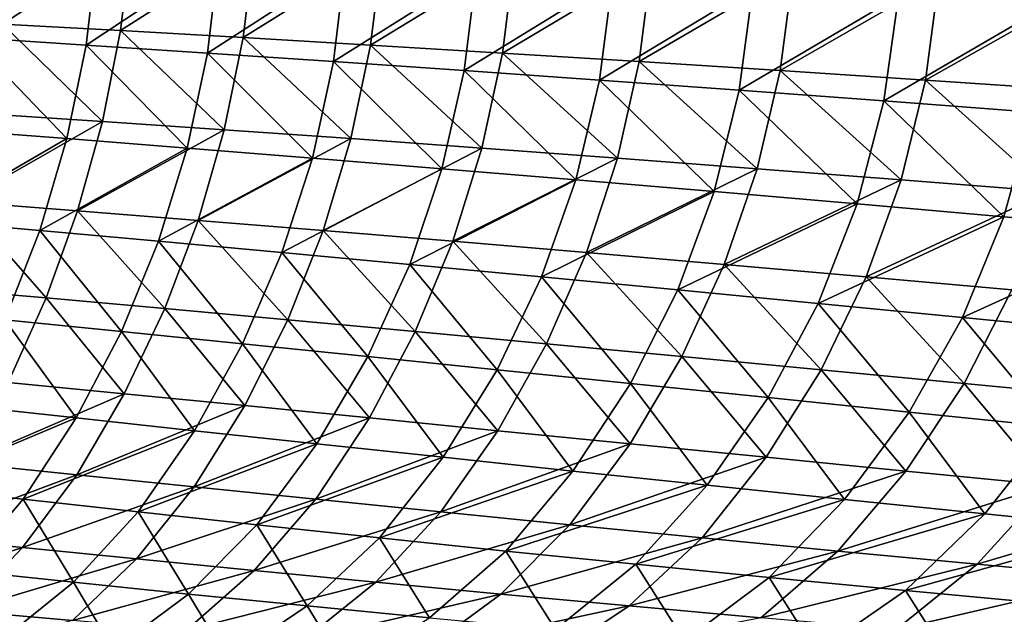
# Model space of a CAD drawing. Header units: metres. Extents: x -155 to 33, y -152 to 27.
# Tile 72 of 133: x -17.6 to -14.47, y -133.62 to -131.73. Entities that reach past the tile are written whole.
import ezdxf

# ---------------------------------------------------------------- set-up
doc = ezdxf.new("R2010")
doc.units = ezdxf.units.M
doc.layers.add('solid_12_401_042_XXX', color=7, linetype='CONTINUOUS')

msp = doc.modelspace()

# ---------------------------------------------------------------- linework, layer by layer
at = {"layer": 'solid_12_401_042_XXX'}
for points in [[(-17.652056, -131.742493, -12.239903), (-17.617563, -131.456482, -12.256156), (-17.242435, -131.472687, -12.768833)], [(-17.757128, -131.784973, 12.061565), (-17.351593, -131.509201, 12.605863), (-17.722776, -131.49025, 12.085572)], [(-17.277567, -131.762909, -12.749661), (-17.652056, -131.742493, -12.239903), (-17.242435, -131.472687, -12.768833)], [(-17.277567, -131.762909, -12.749661), (-17.242435, -131.472687, -12.768833), (-16.851717, -131.49025, -13.272268)], [(-16.887634, -131.784958, -13.250674), (-17.277567, -131.762909, -12.749661), (-16.851717, -131.49025, -13.272268)], [(-16.887634, -131.784958, -13.250674), (-16.851717, -131.49025, -13.272268), (-16.445705, -131.509201, -13.765861)], [(-17.757128, -131.784973, 12.061565), (-17.386776, -131.80867, 12.57984), (-17.351593, -131.509201, 12.605863)], [(-17.386776, -131.80867, 12.57984), (-16.964752, -131.529572, 13.116771), (-17.351593, -131.509201, 12.605863)], [(-17.386776, -131.80867, 12.57984), (-17.001007, -131.83403, 13.089156), (-16.964752, -131.529572, 13.116771)], [(-17.001007, -131.83403, 13.089156), (-16.562538, -131.551361, 13.617695), (-16.964752, -131.529572, 13.116771)], [(-16.482592, -131.80867, -13.742312), (-16.887634, -131.784958, -13.250674), (-16.445705, -131.509201, -13.765861)], [(-16.482592, -131.80867, -13.742312), (-16.445705, -131.509201, -13.765861), (-16.024717, -131.529572, -14.24902)], [(-16.062782, -131.83403, -14.223957), (-16.482592, -131.80867, -13.742312), (-16.024717, -131.529572, -14.24902)], [(-16.062782, -131.83403, -14.223957), (-16.024717, -131.529572, -14.24902), (-15.589078, -131.551361, -14.721164)], [(-17.001007, -131.83403, 13.089156), (-16.600136, -131.861084, 13.588884), (-16.562538, -131.551361, 13.617695)], [(-16.600136, -131.861084, 13.588884), (-16.145248, -131.574615, 14.108043), (-16.562538, -131.551361, 13.617695)], [(-15.628565, -131.861084, -14.694999), (-16.062782, -131.83403, -14.223957), (-15.589078, -131.551361, -14.721164)], [(-15.628565, -131.861084, -14.694999), (-15.589078, -131.551361, -14.721164), (-15.139123, -131.574615, -15.181721)], [(-16.600136, -131.861084, 13.588884), (-16.184486, -131.889832, 14.078399), (-16.145248, -131.574615, 14.108043)], [(-16.184486, -131.889832, 14.078399), (-15.713189, -131.59935, 14.587232), (-16.145248, -131.574615, 14.108043)], [(-15.180304, -131.889832, -15.154838), (-15.628565, -131.861084, -14.694999), (-15.139123, -131.574615, -15.181721)], [(-15.180304, -131.889832, -15.154838), (-15.139123, -131.574615, -15.181721), (-14.6752, -131.59935, -15.630132)], [(-16.184486, -131.889832, 14.078399), (-15.754392, -131.920288, 14.557087), (-15.713189, -131.59935, 14.587232)], [(-15.754392, -131.920288, 14.557087), (-15.266764, -131.62558, 15.054605), (-15.713189, -131.59935, 14.587232)], [(-15.754392, -131.920288, 14.557087), (-15.310281, -131.952499, 15.024263), (-15.266764, -131.62558, 15.054605)], [(-15.310281, -131.952499, 15.024263), (-14.804141, -131.653336, 15.511653), (-15.266764, -131.62558, 15.054605)], [(-14.718375, -131.920288, -15.602884), (-15.180304, -131.889832, -15.154838), (-14.6752, -131.59935, -15.630132)], [(-14.718375, -131.920288, -15.602884), (-14.6752, -131.59935, -15.630132), (-14.197756, -131.62558, -16.065769)], [(-14.243253, -131.952499, -16.038485), (-14.718375, -131.920288, -15.602884), (-14.197756, -131.62558, -16.065769)], [(-15.310281, -131.952499, 15.024263), (-14.850425, -131.98645, 15.481315), (-14.804141, -131.653336, 15.511653)], [(-14.850425, -131.98645, 15.481315), (-14.328621, -131.682632, 15.954851), (-14.804141, -131.653336, 15.511653)], [(-14.850425, -131.98645, 15.481315), (-14.378045, -132.022171, 15.924788), (-14.328621, -131.682632, 15.954851)], [(-17.334623, -132.051483, -12.73385), (-17.706852, -132.026901, -12.227491), (-17.652056, -131.742493, -12.239903)], [(-17.334623, -132.051483, -12.73385), (-17.652056, -131.742493, -12.239903), (-17.277567, -131.762909, -12.749661)], [(-16.947224, -132.077896, -13.231927), (-17.334623, -132.051483, -12.73385), (-17.277567, -131.762909, -12.749661)], [(-16.947224, -132.077896, -13.231927), (-17.277567, -131.762909, -12.749661), (-16.887634, -131.784958, -13.250674)], [(-17.81529, -132.077896, 12.038774), (-17.447594, -132.106125, 12.55436), (-17.757128, -131.784973, 12.061565)], [(-17.447594, -132.106125, 12.55436), (-17.386776, -131.80867, 12.57984), (-17.757128, -131.784973, 12.061565)], [(-17.447594, -132.106125, 12.55436), (-17.06484, -132.136185, 13.061382), (-17.386776, -131.80867, 12.57984)], [(-17.06484, -132.136185, 13.061382), (-17.001007, -131.83403, 13.089156), (-17.386776, -131.80867, 12.57984)], [(-16.545013, -132.106125, -13.721067), (-16.947224, -132.077896, -13.231927), (-16.887634, -131.784958, -13.250674)], [(-16.545013, -132.106125, -13.721067), (-16.887634, -131.784958, -13.250674), (-16.482592, -131.80867, -13.742312)], [(-16.12837, -132.136185, -14.20063), (-16.545013, -132.106125, -13.721067), (-16.482592, -131.80867, -13.742312)], [(-16.12837, -132.136185, -14.20063), (-16.482592, -131.80867, -13.742312), (-16.062782, -131.83403, -14.223957)], [(-17.06484, -132.136185, 13.061382), (-16.667368, -132.168076, 13.55918), (-17.001007, -131.83403, 13.089156)], [(-16.667368, -132.168076, 13.55918), (-16.600136, -131.861084, 13.588884), (-17.001007, -131.83403, 13.089156)], [(-15.697675, -132.168076, -14.66998), (-16.12837, -132.136185, -14.20063), (-16.062782, -131.83403, -14.223957)], [(-15.697675, -132.168076, -14.66998), (-16.062782, -131.83403, -14.223957), (-15.628565, -131.861084, -14.694999)], [(-16.667368, -132.168076, 13.55918), (-16.255529, -132.201782, 14.047105), (-16.600136, -131.861084, 13.588884)], [(-16.255529, -132.201782, 14.047105), (-16.184486, -131.889832, 14.078399), (-16.600136, -131.861084, 13.588884)], [(-15.253325, -132.201782, -15.128493), (-15.697675, -132.168076, -14.66998), (-15.628565, -131.861084, -14.694999)], [(-15.253325, -132.201782, -15.128493), (-15.628565, -131.861084, -14.694999), (-15.180304, -131.889832, -15.154838)], [(-16.255529, -132.201782, 14.047105), (-15.829685, -132.237305, 14.524514), (-16.184486, -131.889832, 14.078399)], [(-15.829685, -132.237305, 14.524514), (-15.754392, -131.920288, 14.557087), (-16.184486, -131.889832, 14.078399)], [(-14.795725, -132.237305, -15.575556), (-15.253325, -132.201782, -15.128493), (-15.180304, -131.889832, -15.154838)], [(-14.795725, -132.237305, -15.575556), (-15.180304, -131.889832, -15.154838), (-14.718375, -131.920288, -15.602884)], [(-15.829685, -132.237305, 14.524514), (-15.390286, -132.274658, 14.990701), (-15.754392, -131.920288, 14.557087)], [(-15.390286, -132.274658, 14.990701), (-15.310281, -131.952499, 15.024263), (-15.754392, -131.920288, 14.557087)], [(-14.325372, -132.274643, -16.010492), (-14.795725, -132.237305, -15.575556), (-14.718375, -131.920288, -15.602884)], [(-14.325372, -132.274643, -16.010492), (-14.718375, -131.920288, -15.602884), (-14.243253, -131.952499, -16.038485)], [(-15.390286, -132.274658, 14.990701), (-14.935707, -132.313812, 15.446951), (-15.310281, -131.952499, 15.024263)], [(-14.935707, -132.313812, 15.446951), (-14.850425, -131.98645, 15.481315), (-15.310281, -131.952499, 15.024263)], [(-14.935707, -132.313812, 15.446951), (-14.469089, -132.354797, 15.889888), (-14.850425, -131.98645, 15.481315)], [(-14.469089, -132.354797, 15.889888), (-14.378045, -132.022171, 15.924788), (-14.850425, -131.98645, 15.481315)], [(-17.781796, -132.307632, -12.219226), (-17.706852, -132.026901, -12.227491), (-17.334623, -132.051483, -12.73385)], [(-14.469089, -132.354797, 15.889888), (-13.99052, -132.397598, 16.319319), (-14.378045, -132.022171, 15.924788)], [(-17.413435, -132.336075, -12.721742), (-17.781796, -132.307632, -12.219226), (-17.334623, -132.051483, -12.73385)], [(-17.413435, -132.336075, -12.721742), (-17.334623, -132.051483, -12.73385), (-16.947224, -132.077896, -13.231927)], [(-17.897085, -132.366425, 12.017584), (-17.447594, -132.106125, 12.55436), (-17.81529, -132.077896, 12.038774)], [(-17.030277, -132.366425, -13.216402), (-17.413435, -132.336075, -12.721742), (-16.947224, -132.077896, -13.231927)], [(-17.030277, -132.366425, -13.216402), (-16.947224, -132.077896, -13.231927), (-16.545013, -132.106125, -13.721067)], [(-17.897085, -132.366425, 12.017584), (-17.533817, -132.398666, 12.529855), (-17.447594, -132.106125, 12.55436)], [(-17.533817, -132.398666, 12.529855), (-17.06484, -132.136185, 13.061382), (-17.447594, -132.106125, 12.55436)], [(-16.632713, -132.398666, -13.702538), (-17.030277, -132.366425, -13.216402), (-16.545013, -132.106125, -13.721067)], [(-16.632713, -132.398666, -13.702538), (-16.545013, -132.106125, -13.721067), (-16.12837, -132.136185, -14.20063)], [(-17.533817, -132.398666, 12.529855), (-17.155943, -132.43277, 13.03392), (-17.06484, -132.136185, 13.061382)], [(-17.155943, -132.43277, 13.03392), (-16.667368, -132.168076, 13.55918), (-17.06484, -132.136185, 13.061382)], [(-16.22114, -132.43277, -14.179485), (-16.632713, -132.398666, -13.702538), (-16.12837, -132.136185, -14.20063)], [(-16.22114, -132.43277, -14.179485), (-16.12837, -132.136185, -14.20063), (-15.697675, -132.168076, -14.66998)], [(-17.155943, -132.43277, 13.03392), (-16.763826, -132.468704, 13.5291), (-16.667368, -132.168076, 13.55918)], [(-16.763826, -132.468704, 13.5291), (-16.255529, -132.201782, 14.047105), (-16.667368, -132.168076, 13.55918)], [(-15.795968, -132.468704, -14.646591), (-16.22114, -132.43277, -14.179485), (-15.697675, -132.168076, -14.66998)], [(-15.795968, -132.468704, -14.646591), (-15.697675, -132.168076, -14.66998), (-15.253325, -132.201782, -15.128493)], [(-16.763826, -132.468704, 13.5291), (-16.35784, -132.506424, 14.014725), (-16.255529, -132.201782, 14.047105)], [(-16.35784, -132.506424, 14.014725), (-15.829685, -132.237305, 14.524514), (-16.255529, -132.201782, 14.047105)], [(-15.357615, -132.506424, -15.103212), (-15.795968, -132.468704, -14.646591), (-15.253325, -132.201782, -15.128493)], [(-15.357615, -132.506424, -15.103212), (-15.253325, -132.201782, -15.128493), (-14.795725, -132.237305, -15.575556)], [(-16.35784, -132.506424, 14.014725), (-15.938369, -132.545914, 14.490131), (-15.829685, -132.237305, 14.524514)], [(-15.938369, -132.545914, 14.490131), (-15.390286, -132.274658, 14.990701), (-15.829685, -132.237305, 14.524514)], [(-14.906509, -132.545914, -15.548713), (-15.357615, -132.506424, -15.103212), (-14.795725, -132.237305, -15.575556)], [(-14.906509, -132.545914, -15.548713), (-14.795725, -132.237305, -15.575556), (-14.325372, -132.274643, -16.010492)], [(-15.938369, -132.545914, 14.490131), (-15.505881, -132.587143, 14.95459), (-15.390286, -132.274658, 14.990701)], [(-15.505881, -132.587143, 14.95459), (-14.935707, -132.313812, 15.446951), (-15.390286, -132.274658, 14.990701)], [(-14.443171, -132.587128, -15.9824), (-14.906509, -132.545914, -15.548713), (-14.325372, -132.274643, -16.010492)], [(-17.513596, -132.613022, -12.712956), (-17.876478, -132.581253, -12.214697), (-17.781796, -132.307632, -12.219226)], [(-17.513596, -132.613022, -12.712956), (-17.781796, -132.307632, -12.219226), (-17.413435, -132.336075, -12.721742)], [(-15.505881, -132.587143, 14.95459), (-15.058851, -132.630051, 15.409291), (-14.935707, -132.313812, 15.446951)], [(-15.058851, -132.630051, 15.409291), (-14.469089, -132.354797, 15.889888), (-14.935707, -132.313812, 15.446951)], [(-17.136381, -132.646713, -13.203761), (-17.513596, -132.613022, -12.712956), (-17.413435, -132.336075, -12.721742)], [(-17.136381, -132.646713, -13.203761), (-17.413435, -132.336075, -12.721742), (-17.030277, -132.366425, -13.216402)], [(-17.644968, -132.682236, 12.506063), (-17.533817, -132.398666, 12.529855), (-17.897085, -132.366425, 12.017584)], [(-16.745237, -132.682236, -13.686426), (-17.136381, -132.646713, -13.203761), (-17.030277, -132.366425, -13.216402)], [(-16.745237, -132.682236, -13.686426), (-17.030277, -132.366425, -13.216402), (-16.632713, -132.398666, -13.702538)], [(-15.058851, -132.630051, 15.409291), (-14.600334, -132.674637, 15.850945), (-14.469089, -132.354797, 15.889888)], [(-14.600334, -132.674637, 15.850945), (-13.99052, -132.397598, 16.319319), (-14.469089, -132.354797, 15.889888)], [(-17.644968, -132.682236, 12.506063), (-17.273783, -132.719513, 13.00656), (-17.533817, -132.398666, 12.529855)], [(-17.273783, -132.719513, 13.00656), (-17.155943, -132.43277, 13.03392), (-17.533817, -132.398666, 12.529855)], [(-16.340582, -132.719513, -14.160273), (-16.745237, -132.682236, -13.686426), (-16.632713, -132.398666, -13.702538)], [(-16.340582, -132.719513, -14.160273), (-16.632713, -132.398666, -13.702538), (-16.22114, -132.43277, -14.179485)], [(-14.600334, -132.674637, 15.850945), (-14.130451, -132.720856, 16.279314), (-13.99052, -132.397598, 16.319319)], [(-17.273783, -132.719513, 13.00656), (-16.888887, -132.758469, 13.498492), (-17.155943, -132.43277, 13.03392)], [(-16.888887, -132.758469, 13.498492), (-16.763826, -132.468704, 13.5291), (-17.155943, -132.43277, 13.03392)], [(-15.922837, -132.758469, -14.624633), (-16.340582, -132.719513, -14.160273), (-16.22114, -132.43277, -14.179485)], [(-15.922837, -132.758469, -14.624633), (-16.22114, -132.43277, -14.179485), (-15.795968, -132.468704, -14.646591)], [(-16.888887, -132.758469, 13.498492), (-16.490673, -132.799026, 13.981169), (-16.763826, -132.468704, 13.5291)], [(-16.490673, -132.799026, 13.981169), (-16.35784, -132.506424, 14.014725), (-16.763826, -132.468704, 13.5291)], [(-15.49244, -132.799026, -15.078847), (-15.922837, -132.758469, -14.624633), (-15.795968, -132.468704, -14.646591)], [(-15.49244, -132.799026, -15.078847), (-15.795968, -132.468704, -14.646591), (-15.357615, -132.506424, -15.103212)], [(-16.490673, -132.799026, 13.981169), (-16.079536, -132.841095, 14.453913), (-16.35784, -132.506424, 14.014725)], [(-16.079536, -132.841095, 14.453913), (-15.938369, -132.545914, 14.490131), (-16.35784, -132.506424, 14.014725)], [(-15.049833, -132.841095, -15.522264), (-15.49244, -132.799026, -15.078847), (-15.357615, -132.506424, -15.103212)], [(-15.049833, -132.841095, -15.522264), (-15.357615, -132.506424, -15.103212), (-14.906509, -132.545914, -15.548713)], [(-16.079536, -132.841095, 14.453913), (-15.655959, -132.884628, 14.915978), (-15.938369, -132.545914, 14.490131)], [(-15.655959, -132.884628, 14.915978), (-15.505881, -132.587143, 14.95459), (-15.938369, -132.545914, 14.490131)], [(-14.595548, -132.884628, -15.954175), (-15.049833, -132.841095, -15.522264), (-14.906509, -132.545914, -15.548713)], [(-14.595548, -132.884628, -15.954175), (-14.906509, -132.545914, -15.548713), (-14.443171, -132.587128, -15.9824)], [(-17.634876, -132.8815, -12.707872), (-17.876478, -132.581253, -12.214697), (-17.513596, -132.613022, -12.712956)], [(-15.655959, -132.884628, 14.915978), (-15.218503, -132.92952, 15.368466), (-15.505881, -132.587143, 14.95459)], [(-15.218503, -132.92952, 15.368466), (-15.058851, -132.630051, 15.409291), (-15.505881, -132.587143, 14.95459)], [(-14.128073, -132.92952, -16.375578), (-14.595548, -132.884628, -15.954175), (-14.443171, -132.587128, -15.9824)], [(-17.265194, -132.917557, -13.194406), (-17.634876, -132.8815, -12.707872), (-17.513596, -132.613022, -12.712956)], [(-17.265194, -132.917557, -13.194406), (-17.513596, -132.613022, -12.712956), (-17.136381, -132.646713, -13.203761)], [(-16.882113, -132.955261, -13.673162), (-17.265194, -132.917557, -13.194406), (-17.136381, -132.646713, -13.203761)], [(-16.882113, -132.955261, -13.673162), (-17.136381, -132.646713, -13.203761), (-16.745237, -132.682236, -13.686426)], [(-15.218503, -132.92952, 15.368466), (-14.770132, -132.975708, 15.808173), (-15.058851, -132.630051, 15.409291)], [(-14.770132, -132.975708, 15.808173), (-14.600334, -132.674637, 15.850945), (-15.058851, -132.630051, 15.409291)], [(-17.780609, -132.955261, 12.483439), (-17.417753, -132.994446, 12.979799), (-17.644968, -132.682236, 12.506063)], [(-17.417753, -132.994446, 12.979799), (-17.273783, -132.719513, 13.00656), (-17.644968, -132.682236, 12.506063)], [(-16.486053, -132.994446, -14.143452), (-16.882113, -132.955261, -13.673162), (-16.745237, -132.682236, -13.686426)], [(-16.486053, -132.994446, -14.143452), (-16.745237, -132.682236, -13.686426), (-16.340582, -132.719513, -14.160273)], [(-14.770132, -132.975708, 15.808173), (-14.310991, -133.023117, 16.234829), (-14.600334, -132.674637, 15.850945)], [(-14.310991, -133.023117, 16.234829), (-14.130451, -132.720856, 16.279314), (-14.600334, -132.674637, 15.850945)], [(-17.417753, -132.994446, 12.979799), (-17.04175, -133.035004, 13.467896), (-17.273783, -132.719513, 13.00656)], [(-17.04175, -133.035004, 13.467896), (-16.888887, -132.758469, 13.498492), (-17.273783, -132.719513, 13.00656)], [(-16.077442, -133.035004, -14.604596), (-16.486053, -132.994446, -14.143452), (-16.340582, -132.719513, -14.160273)], [(-16.077442, -133.035004, -14.604596), (-16.340582, -132.719513, -14.160273), (-15.922837, -132.758469, -14.624633)], [(-17.04175, -133.035004, 13.467896), (-16.652987, -133.076782, 13.94703), (-16.888887, -132.758469, 13.498492)], [(-16.652987, -133.076782, 13.94703), (-16.490673, -132.799026, 13.981169), (-16.888887, -132.758469, 13.498492)], [(-15.656717, -133.076782, -15.055923), (-16.077442, -133.035004, -14.604596), (-15.922837, -132.758469, -14.624633)], [(-15.656717, -133.076782, -15.055923), (-15.922837, -132.758469, -14.624633), (-15.49244, -132.799026, -15.078847)], [(-16.652987, -133.076782, 13.94703), (-16.251865, -133.119659, 14.41651), (-16.490673, -132.799026, 13.981169)], [(-16.251865, -133.119659, 14.41651), (-16.079536, -132.841095, 14.453913), (-16.490673, -132.799026, 13.981169)], [(-15.224326, -133.119659, -15.496772), (-15.656717, -133.076782, -15.055923), (-15.49244, -132.799026, -15.078847)], [(-15.224326, -133.119659, -15.496772), (-15.49244, -132.799026, -15.078847), (-15.049833, -132.841095, -15.522264)], [(-16.251865, -133.119659, 14.41651), (-15.838865, -133.163498, 14.875583), (-16.079536, -132.841095, 14.453913)], [(-15.838865, -133.163498, 14.875583), (-15.655959, -132.884628, 14.915978), (-16.079536, -132.841095, 14.453913)], [(-14.780797, -133.163498, -15.926422), (-15.224326, -133.119659, -15.496772), (-15.049833, -132.841095, -15.522264)], [(-14.780797, -133.163498, -15.926422), (-15.049833, -132.841095, -15.522264), (-14.595548, -132.884628, -15.954175)], [(-17.776855, -133.138168, -12.706667), (-17.634876, -132.8815, -12.707872), (-17.265194, -132.917557, -13.194406)], [(-15.838865, -133.163498, 14.875583), (-15.412625, -133.208145, 15.325261), (-15.655959, -132.884628, 14.915978)], [(-15.412625, -133.208145, 15.325261), (-15.218503, -132.92952, 15.368466), (-15.655959, -132.884628, 14.915978)], [(-14.324704, -133.208145, -16.345793), (-14.780797, -133.163498, -15.926422), (-14.595548, -132.884628, -15.954175)], [(-14.324704, -133.208145, -16.345793), (-14.595548, -132.884628, -15.954175), (-14.128073, -132.92952, -16.375578)], [(-17.416191, -133.175186, -13.188548), (-17.776855, -133.138168, -12.706667), (-17.265194, -132.917557, -13.194406)], [(-17.416191, -133.175186, -13.188548), (-17.265194, -132.917557, -13.194406), (-16.882113, -132.955261, -13.673162)], [(-15.412625, -133.208145, 15.325261), (-14.976004, -133.253479, 15.762436), (-15.218503, -132.92952, 15.368466)], [(-14.976004, -133.253479, 15.762436), (-14.770132, -132.975708, 15.808173), (-15.218503, -132.92952, 15.368466)], [(-17.940098, -133.213501, 12.462275), (-17.417753, -132.994446, 12.979799), (-17.780609, -132.955261, 12.483439)], [(-17.042673, -133.213501, -13.662995), (-17.416191, -133.175186, -13.188548), (-16.882113, -132.955261, -13.673162)], [(-17.042673, -133.213501, -13.662995), (-16.882113, -132.955261, -13.673162), (-16.486053, -132.994446, -14.143452)], [(-17.940098, -133.213501, 12.462275), (-17.58704, -133.25293, 12.953979), (-17.417753, -132.994446, 12.979799)], [(-17.58704, -133.25293, 12.953979), (-17.04175, -133.035004, 13.467896), (-17.417753, -132.994446, 12.979799)], [(-16.656708, -133.25293, -14.129313), (-17.042673, -133.213501, -13.662995), (-16.486053, -132.994446, -14.143452)], [(-16.656708, -133.25293, -14.129313), (-16.486053, -132.994446, -14.143452), (-16.077442, -133.035004, -14.604596)], [(-14.976004, -133.253479, 15.762436), (-14.52916, -133.299377, 16.186808), (-14.770132, -132.975708, 15.808173)], [(-14.52916, -133.299377, 16.186808), (-14.310991, -133.023117, 16.234829), (-14.770132, -132.975708, 15.808173)], [(-17.58704, -133.25293, 12.953979), (-17.221373, -133.293259, 13.437716), (-17.04175, -133.035004, 13.467896)], [(-17.221373, -133.293259, 13.437716), (-16.652987, -133.076782, 13.94703), (-17.04175, -133.035004, 13.467896)], [(-16.258707, -133.293259, -14.586818), (-16.656708, -133.25293, -14.129313), (-16.077442, -133.035004, -14.604596)], [(-16.258707, -133.293259, -14.586818), (-16.077442, -133.035004, -14.604596), (-15.656717, -133.076782, -15.055923)], [(-14.52916, -133.299377, 16.186808), (-14.072743, -133.345673, 16.597641), (-14.310991, -133.023117, 16.234829)], [(-17.221373, -133.293259, 13.437716), (-16.843472, -133.334305, 13.912778), (-16.652987, -133.076782, 13.94703)], [(-16.843472, -133.334305, 13.912778), (-16.251865, -133.119659, 14.41651), (-16.652987, -133.076782, 13.94703)], [(-15.849098, -133.33429, -15.034827), (-16.258707, -133.293259, -14.586818), (-15.656717, -133.076782, -15.055923)], [(-15.849098, -133.33429, -15.034827), (-15.656717, -133.076782, -15.055923), (-15.224326, -133.119659, -15.496772)], [(-16.843472, -133.334305, 13.912778), (-16.45372, -133.375839, 14.378468), (-16.251865, -133.119659, 14.41651)], [(-16.45372, -133.375839, 14.378468), (-15.838865, -133.163498, 14.875583), (-16.251865, -133.119659, 14.41651)], [(-15.42831, -133.375839, -15.472674), (-15.849098, -133.33429, -15.034827), (-15.224326, -133.119659, -15.496772)], [(-15.42831, -133.375839, -15.472674), (-15.224326, -133.119659, -15.496772), (-14.780797, -133.163498, -15.926422)], [(-17.939411, -133.371826, -12.709053), (-17.776855, -133.138168, -12.706667), (-17.416191, -133.175186, -13.188548)], [(-17.589134, -133.406891, -13.185926), (-17.939411, -133.371826, -12.709053), (-17.416191, -133.175186, -13.188548)], [(-17.589134, -133.406891, -13.185926), (-17.416191, -133.175186, -13.188548), (-17.042673, -133.213501, -13.662995)], [(-16.45372, -133.375839, 14.378468), (-16.052582, -133.417694, 14.834028), (-15.838865, -133.163498, 14.875583)], [(-16.052582, -133.417694, 14.834028), (-15.412625, -133.208145, 15.325261), (-15.838865, -133.163498, 14.875583)], [(-14.996856, -133.417694, -15.899636), (-15.42831, -133.375839, -15.472674), (-14.780797, -133.163498, -15.926422)], [(-14.996856, -133.417694, -15.899636), (-14.780797, -133.163498, -15.926422), (-14.324704, -133.208145, -16.345793)], [(-17.781017, -133.479706, 12.928958), (-17.58704, -133.25293, 12.953979), (-17.940098, -133.213501, 12.462275)], [(-17.226522, -133.442932, -13.655695), (-17.589134, -133.406891, -13.185926), (-17.042673, -133.213501, -13.662995)], [(-17.226522, -133.442932, -13.655695), (-17.042673, -133.213501, -13.662995), (-16.656708, -133.25293, -14.129313)], [(-16.052582, -133.417694, 14.834028), (-15.638756, -133.459656, 15.280394), (-15.412625, -133.208145, 15.325261)], [(-15.638756, -133.459656, 15.280394), (-14.976004, -133.253479, 15.762436), (-15.412625, -133.208145, 15.325261)], [(-14.553375, -133.459656, -16.316553), (-14.996856, -133.417694, -15.899636), (-14.324704, -133.208145, -16.345793)], [(-14.553375, -133.459656, -16.316553), (-14.324704, -133.208145, -16.345793), (-13.859114, -133.253479, -16.751976)], [(-17.781017, -133.479706, 12.928958), (-17.426886, -133.516998, 13.407866), (-17.58704, -133.25293, 12.953979)], [(-17.426886, -133.516998, 13.407866), (-17.221373, -133.293259, 13.437716), (-17.58704, -133.25293, 12.953979)], [(-16.851946, -133.479691, -14.117661), (-17.226522, -133.442932, -13.655695), (-16.656708, -133.25293, -14.129313)], [(-16.851946, -133.479691, -14.117661), (-16.656708, -133.25293, -14.129313), (-16.258707, -133.293259, -14.586818)], [(-15.638756, -133.459656, 15.280394), (-15.21498, -133.501526, 15.714552), (-14.976004, -133.253479, 15.762436)], [(-15.21498, -133.501526, 15.714552), (-14.52916, -133.299377, 16.186808), (-14.976004, -133.253479, 15.762436)], [(-14.100806, -133.501526, -16.720608), (-14.553375, -133.459656, -16.316553), (-13.859114, -133.253479, -16.751976)], [(-17.426886, -133.516998, 13.407866), (-17.060953, -133.554581, 13.878392), (-17.221373, -133.293259, 13.437716)], [(-17.060953, -133.554581, 13.878392), (-16.843472, -133.334305, 13.912778), (-17.221373, -133.293259, 13.437716)], [(-16.465784, -133.516998, -14.571139), (-16.851946, -133.479691, -14.117661), (-16.258707, -133.293259, -14.586818)], [(-16.465784, -133.516998, -14.571139), (-16.258707, -133.293259, -14.586818), (-15.849098, -133.33429, -15.034827)], [(-15.21498, -133.501526, 15.714552), (-14.781409, -133.543121, 16.136181), (-14.52916, -133.299377, 16.186808)], [(-14.781409, -133.543121, 16.136181), (-14.072743, -133.345673, 16.597641), (-14.52916, -133.299377, 16.186808)], [(-17.060953, -133.554581, 13.878392), (-16.683573, -133.592255, 14.339841), (-16.843472, -133.334305, 13.912778)], [(-16.683573, -133.592255, 14.339841), (-16.45372, -133.375839, 14.378468), (-16.843472, -133.334305, 13.912778)], [(-16.068426, -133.554581, -15.015447), (-16.465784, -133.516998, -14.571139), (-15.849098, -133.33429, -15.034827)], [(-16.068426, -133.554581, -15.015447), (-15.849098, -133.33429, -15.034827), (-15.42831, -133.375839, -15.472674)], [(-14.781409, -133.543121, 16.136181), (-14.338665, -133.584213, 16.544538), (-14.072743, -133.345673, 16.597641)], [(-18.119297, -133.578323, -12.715362), (-17.939411, -133.371826, -12.709053), (-17.589134, -133.406891, -13.185926)], [(-16.683573, -133.592255, 14.339841), (-16.295164, -133.629776, 14.791459), (-16.45372, -133.375839, 14.378468)], [(-16.295164, -133.629776, 14.791459), (-16.052582, -133.417694, 14.834028), (-16.45372, -133.375839, 14.378468)], [(-15.660271, -133.592255, -15.449912), (-16.068426, -133.554581, -15.015447), (-15.42831, -133.375839, -15.472674)], [(-15.660271, -133.592255, -15.449912), (-15.42831, -133.375839, -15.472674), (-14.996856, -133.417694, -15.899636)], [(-17.780312, -133.608063, -13.186938), (-18.119297, -133.578323, -12.715362), (-17.589134, -133.406891, -13.185926)], [(-17.780312, -133.608063, -13.186938), (-17.589134, -133.406891, -13.185926), (-17.226522, -133.442932, -13.655695)], [(-16.295164, -133.629776, 14.791459), (-15.89447, -133.666931, 15.234103), (-16.052582, -133.417694, 14.834028)], [(-15.89447, -133.666931, 15.234103), (-15.638756, -133.459656, 15.280394), (-16.052582, -133.417694, 14.834028)], [(-15.241786, -133.629776, -15.873813), (-15.660271, -133.592255, -15.449912), (-14.996856, -133.417694, -15.899636)], [(-15.241786, -133.629776, -15.873813), (-14.996856, -133.417694, -15.899636), (-14.553375, -133.459656, -16.316553)], [(-17.429483, -133.638458, -13.651723), (-17.780312, -133.608063, -13.186938), (-17.226522, -133.442932, -13.655695)], [(-17.429483, -133.638458, -13.651723), (-17.226522, -133.442932, -13.655695), (-16.851946, -133.479691, -14.117661)], [(-15.89447, -133.666931, 15.234103), (-15.484086, -133.703491, 15.664867), (-15.638756, -133.459656, 15.280394)], [(-15.484086, -133.703491, 15.664867), (-15.21498, -133.501526, 15.714552), (-15.638756, -133.459656, 15.280394)], [(-14.811663, -133.666931, -16.287918), (-15.241786, -133.629776, -15.873813), (-14.553375, -133.459656, -16.316553)], [(-14.811663, -133.666931, -16.287918), (-14.553375, -133.459656, -16.316553), (-14.100806, -133.501526, -16.720608)], [(-17.653263, -133.700439, 13.379278), (-17.426886, -133.516998, 13.407866), (-17.781017, -133.479706, 12.928958)], [(-17.067131, -133.669327, -14.109023), (-17.429483, -133.638458, -13.651723), (-16.851946, -133.479691, -14.117661)], [(-17.067131, -133.669327, -14.109023), (-16.851946, -133.479691, -14.117661), (-16.465784, -133.516998, -14.571139)], [(-15.484086, -133.703491, 15.664867), (-15.06414, -133.739243, 16.083412), (-15.21498, -133.501526, 15.714552)], [(-15.06414, -133.739243, 16.083412), (-14.781409, -133.543121, 16.136181), (-15.21498, -133.501526, 15.714552)], [(-14.372687, -133.703491, -16.689507), (-14.811663, -133.666931, -16.287918), (-14.100806, -133.501526, -16.720608)], [(-17.653263, -133.700439, 13.379278), (-17.299986, -133.731644, 13.844898), (-17.426886, -133.516998, 13.407866)], [(-17.299986, -133.731644, 13.844898), (-17.060953, -133.554581, 13.878392), (-17.426886, -133.516998, 13.407866)], [(-16.69359, -133.700439, -14.558153), (-17.067131, -133.669327, -14.109023), (-16.465784, -133.516998, -14.571139)], [(-16.69359, -133.700439, -14.558153), (-16.465784, -133.516998, -14.571139), (-16.068426, -133.554581, -15.015447)], [(-17.299986, -133.731644, 13.844898), (-16.93557, -133.762711, 14.301743), (-17.060953, -133.554581, 13.878392)], [(-16.93557, -133.762711, 14.301743), (-16.683573, -133.592255, 14.339841), (-17.060953, -133.554581, 13.878392)], [(-16.309193, -133.731644, -14.998434), (-16.69359, -133.700439, -14.558153), (-16.068426, -133.554581, -15.015447)], [(-16.309193, -133.731644, -14.998434), (-16.068426, -133.554581, -15.015447), (-15.660271, -133.592255, -15.449912)], [(-15.06414, -133.739243, 16.083412), (-14.63521, -133.773956, 16.489), (-14.781409, -133.543121, 16.136181)], [(-14.63521, -133.773956, 16.489), (-14.338665, -133.584213, 16.544538), (-14.781409, -133.543121, 16.136181)], [(-16.93557, -133.762711, 14.301743), (-16.560385, -133.793457, 14.749063), (-16.683573, -133.592255, 14.339841)], [(-16.560385, -133.793457, 14.749063), (-16.295164, -133.629776, 14.791459), (-16.683573, -133.592255, 14.339841)], [(-15.914289, -133.762711, -15.429195), (-16.309193, -133.731644, -14.998434), (-15.660271, -133.592255, -15.449912)], [(-15.914289, -133.762711, -15.429195), (-15.660271, -133.592255, -15.449912), (-15.241786, -133.629776, -15.873813)], [(-14.63521, -133.773956, 16.489), (-14.197881, -133.807419, 16.880928), (-14.338665, -133.584213, 16.544538)], [(-17.984957, -133.782089, -13.192229), (-17.780312, -133.608063, -13.186938), (-17.429483, -133.638458, -13.651723)]]:
    msp.add_3dface(points, dxfattribs=at)

doc.saveas('drawing.dxf')
